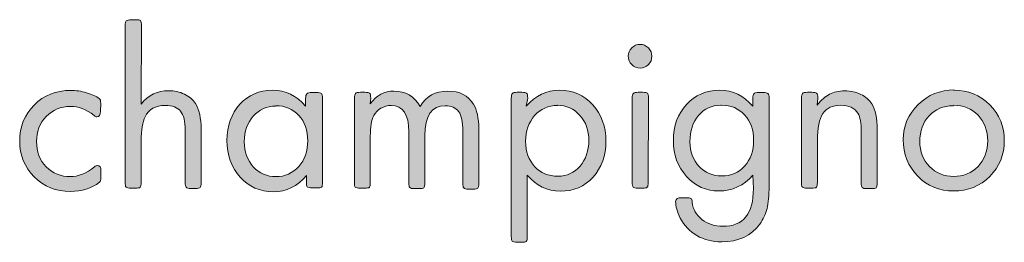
# Model space of a CAD drawing. Header units: inches. Extents: x -2076 to 2647, y -1805 to 2585.
# Tile 12 of 24: x -329 to 123, y 2483 to 2585. Entities that reach past the tile are written whole.
import ezdxf

# ---------------------------------------------------------------- set-up
doc = ezdxf.new("R2010")
doc.units = ezdxf.units.IN
doc.header["$MEASUREMENT"] = 0

# ---------------------------------------------------------------- blocks, each defined once
blk = doc.blocks.new('block 420')
at = {"true_color": 0xffffff}
h = blk.add_hatch(color=7, dxfattribs=at)
h.dxf.hatch_style = 2
edge = h.paths.add_edge_path()
edge.add_spline(control_points=[(-272.97, 2546.2), (-269.58, 2550.33), (-265.35, 2552.34), (-260.37, 2552.34), (-257.73, 2552.34), (-255.29, 2551.81), (-253.07, 2550.75), (-250.85, 2549.7), (-249.16, 2548.21), (-247.99, 2546.42), (-246.3, 2543.77), (-245.45, 2539.85), (-245.45, 2534.67), (-245.45, 2534.67), (-245.45, 2510.22), (-245.45, 2510.22), (-245.45, 2509.06), (-245.56, 2508.32), (-245.88, 2508), (-246.19, 2507.68), (-246.93, 2507.57), (-248.1, 2507.57), (-248.1, 2507.57), (-250.11, 2507.57), (-250.11, 2507.57), (-251.27, 2507.57), (-252.01, 2507.79), (-252.33, 2508.1), (-252.65, 2508.42), (-252.75, 2509.16), (-252.75, 2510.33), (-252.75, 2510.33), (-252.75, 2534.24), (-252.75, 2534.24), (-252.75, 2538.27), (-253.5, 2541.12), (-254.87, 2542.92), (-256.25, 2544.72), (-258.58, 2545.57), (-261.86, 2545.57), (-266.41, 2545.57), (-269.48, 2543.88), (-271.17, 2540.38), (-272.33, 2537.95), (-272.97, 2534.35), (-272.97, 2529.48), (-272.97, 2529.48), (-272.97, 2510.33), (-272.97, 2510.33), (-272.97, 2509.16), (-273.08, 2508.42), (-273.39, 2508.1), (-273.71, 2507.79), (-274.45, 2507.68), (-275.62, 2507.68), (-275.62, 2507.68), (-277.63, 2507.68), (-277.63, 2507.68), (-278.79, 2507.68), (-279.53, 2507.89), (-279.85, 2508.21), (-280.17, 2508.53), (-280.27, 2509.27), (-280.27, 2510.43), (-280.27, 2510.43), (-280.27, 2582.08), (-280.27, 2582.08), (-280.27, 2583.25), (-280.06, 2583.99), (-279.74, 2584.3), (-279.43, 2584.62), (-278.68, 2584.83), (-277.52, 2584.83), (-277.52, 2584.83), (-275.51, 2584.83), (-275.51, 2584.83), (-274.35, 2584.83), (-273.6, 2584.73), (-273.29, 2584.41), (-272.97, 2584.09), (-272.76, 2583.35), (-272.76, 2582.19), (-272.76, 2582.19), (-272.97, 2546.2), (-272.97, 2546.2)], knot_values=[0, 0, 0, 0, 1, 1, 1, 2, 2, 2, 3, 3, 3, 4, 4, 4, 5, 5, 5, 6, 6, 6, 7, 7, 7, 8, 8, 8, 9, 9, 9, 10, 10, 10, 11, 11, 11, 12, 12, 12, 13, 13, 13, 14, 14, 14, 15, 15, 15, 16, 16, 16, 17, 17, 17, 18, 18, 18, 19, 19, 19, 20, 20, 20, 21, 21, 21, 22, 22, 22, 23, 23, 23, 24, 24, 24, 25, 25, 25, 26, 26, 26, 27, 27, 27, 28, 28, 28, 28], degree=3, periodic=1)
h = blk.add_hatch(color=7, dxfattribs=at)
h.dxf.hatch_style = 2
edge = h.paths.add_edge_path()
edge.add_spline(control_points=[(-40.35, 2571.92), (-39.29, 2570.86), (-38.76, 2569.59), (-38.76, 2568.11), (-38.76, 2566.63), (-39.29, 2565.36), (-40.35, 2564.3), (-41.41, 2563.24), (-42.68, 2562.71), (-44.16, 2562.71), (-45.64, 2562.71), (-46.91, 2563.24), (-47.97, 2564.3), (-49.03, 2565.36), (-49.56, 2566.63), (-49.56, 2568.22), (-49.56, 2569.59), (-49.03, 2570.86), (-47.97, 2571.92), (-46.91, 2572.98), (-45.64, 2573.51), (-44.16, 2573.51), (-42.68, 2573.51), (-41.41, 2572.98), (-40.35, 2571.92)], knot_values=[0, 0, 0, 0, 1, 1, 1, 2, 2, 2, 3, 3, 3, 4, 4, 4, 5, 5, 5, 6, 6, 6, 7, 7, 7, 8, 8, 8, 8], degree=3, periodic=1)
edge = h.paths.add_edge_path()
edge.add_spline(control_points=[(-40.46, 2510.33), (-40.46, 2509.16), (-40.56, 2508.42), (-40.88, 2508.1), (-41.2, 2507.79), (-41.94, 2507.68), (-43.1, 2507.68), (-43.1, 2507.68), (-45.11, 2507.68), (-45.11, 2507.68), (-46.28, 2507.68), (-47.02, 2507.89), (-47.34, 2508.21), (-47.65, 2508.53), (-47.76, 2509.27), (-47.76, 2510.43), (-47.76, 2510.43), (-47.76, 2548.85), (-47.76, 2548.85), (-47.76, 2550.01), (-47.55, 2550.75), (-47.23, 2551.07), (-46.91, 2551.39), (-46.17, 2551.6), (-45.01, 2551.6), (-45.01, 2551.6), (-43, 2551.6), (-43, 2551.6), (-41.83, 2551.6), (-41.09, 2551.5), (-40.77, 2551.18), (-40.46, 2550.86), (-40.25, 2550.12), (-40.25, 2548.96), (-40.25, 2548.96), (-40.46, 2510.33), (-40.46, 2510.33)], knot_values=[0, 0, 0, 0, 1, 1, 1, 2, 2, 2, 3, 3, 3, 4, 4, 4, 5, 5, 5, 6, 6, 6, 7, 7, 7, 8, 8, 8, 9, 9, 9, 10, 10, 10, 11, 11, 11, 12, 12, 12, 12], degree=3, periodic=1)
h = blk.add_hatch(color=7, dxfattribs=at)
h.dxf.hatch_style = 2
edge = h.paths.add_edge_path()
edge.add_spline(control_points=[(-291.6, 2542.92), (-291.6, 2541.23), (-292.13, 2540.38), (-293.29, 2540.38), (-293.61, 2540.38), (-294.03, 2540.59), (-294.56, 2541.02), (-298.16, 2543.77), (-301.76, 2545.15), (-305.35, 2545.15), (-309.8, 2545.15), (-313.5, 2543.56), (-316.47, 2540.49), (-319.43, 2537.42), (-320.91, 2533.61), (-320.91, 2529.06), (-320.91, 2524.4), (-319.43, 2520.59), (-316.47, 2517.52), (-313.5, 2514.45), (-309.8, 2512.97), (-305.46, 2512.97), (-301.76, 2512.97), (-298.05, 2514.45), (-294.35, 2517.52), (-293.82, 2517.84), (-293.4, 2518.05), (-293.08, 2518.05), (-291.91, 2518.05), (-291.38, 2517.21), (-291.38, 2515.62), (-291.38, 2515.62), (-291.38, 2512.65), (-291.38, 2512.65), (-291.38, 2511.49), (-291.6, 2510.75), (-292.02, 2510.43), (-295.72, 2507.57), (-300.17, 2506.2), (-305.35, 2506.2), (-312.02, 2506.2), (-317.53, 2508.42), (-321.97, 2512.87), (-326.42, 2517.31), (-328.64, 2522.81), (-328.64, 2529.27), (-328.64, 2535.83), (-326.42, 2541.34), (-321.97, 2545.78), (-317.53, 2550.23), (-311.92, 2552.45), (-305.25, 2552.45), (-302.92, 2552.45), (-300.49, 2552.13), (-297.95, 2551.39), (-295.41, 2550.65), (-293.5, 2549.8), (-292.13, 2548.74), (-291.7, 2548.43), (-291.49, 2547.69), (-291.49, 2546.52), (-291.49, 2546.52), (-291.6, 2542.92), (-291.6, 2542.92)], knot_values=[0, 0, 0, 0, 1, 1, 1, 2, 2, 2, 3, 3, 3, 4, 4, 4, 5, 5, 5, 6, 6, 6, 7, 7, 7, 8, 8, 8, 9, 9, 9, 10, 10, 10, 11, 11, 11, 12, 12, 12, 13, 13, 13, 14, 14, 14, 15, 15, 15, 16, 16, 16, 17, 17, 17, 18, 18, 18, 19, 19, 19, 20, 20, 20, 21, 21, 21, 21], degree=3, periodic=1)
h = blk.add_hatch(color=7, dxfattribs=at)
h.dxf.hatch_style = 2
edge = h.paths.add_edge_path()
edge.add_spline(control_points=[(-197.09, 2513.5), (-201.21, 2508.53), (-206.29, 2506.09), (-212.33, 2506.09), (-218.47, 2506.09), (-223.55, 2508.32), (-227.57, 2512.76), (-231.59, 2517.21), (-233.6, 2522.81), (-233.6, 2529.59), (-233.6, 2536.26), (-231.59, 2541.76), (-227.67, 2546.1), (-223.76, 2550.44), (-218.78, 2552.55), (-212.75, 2552.55), (-206.72, 2552.55), (-201.64, 2550.12), (-197.51, 2545.25), (-197.51, 2545.25), (-197.51, 2548.74), (-197.51, 2548.74), (-197.51, 2549.91), (-197.3, 2550.65), (-196.98, 2550.97), (-196.66, 2551.28), (-195.82, 2551.5), (-194.55, 2551.5), (-194.55, 2551.5), (-192.54, 2551.5), (-192.54, 2551.5), (-191.37, 2551.5), (-190.63, 2551.39), (-190.31, 2551.07), (-190, 2550.75), (-189.78, 2550.01), (-189.78, 2548.85), (-189.78, 2548.85), (-189.78, 2510.43), (-189.78, 2510.43), (-189.78, 2509.27), (-189.89, 2508.53), (-190.21, 2508.21), (-190.53, 2507.89), (-191.27, 2507.79), (-192.43, 2507.79), (-192.43, 2507.79), (-194.44, 2507.79), (-194.44, 2507.79), (-195.71, 2507.79), (-196.45, 2508), (-196.77, 2508.32), (-197.09, 2508.63), (-197.19, 2509.37), (-197.19, 2510.54), (-197.19, 2510.54), (-197.09, 2513.5), (-197.09, 2513.5)], knot_values=[0, 0, 0, 0, 1, 1, 1, 2, 2, 2, 3, 3, 3, 4, 4, 4, 5, 5, 5, 6, 6, 6, 7, 7, 7, 8, 8, 8, 9, 9, 9, 10, 10, 10, 11, 11, 11, 12, 12, 12, 13, 13, 13, 14, 14, 14, 15, 15, 15, 16, 16, 16, 17, 17, 17, 18, 18, 18, 19, 19, 19, 19], degree=3, periodic=1)
edge = h.paths.add_edge_path()
edge.add_spline(control_points=[(-211.27, 2545.25), (-215.4, 2545.25), (-218.78, 2543.77), (-221.53, 2540.7), (-224.29, 2537.63), (-225.66, 2533.72), (-225.66, 2528.95), (-225.66, 2524.4), (-224.29, 2520.59), (-221.53, 2517.52), (-218.78, 2514.45), (-215.29, 2512.97), (-211.16, 2512.97), (-206.93, 2512.97), (-203.44, 2514.56), (-200.69, 2517.63), (-197.93, 2520.7), (-196.56, 2524.61), (-196.56, 2529.38), (-196.56, 2534.14), (-197.93, 2538.05), (-200.69, 2541.02), (-203.44, 2543.98), (-206.93, 2545.46), (-211.27, 2545.46), (-211.27, 2545.46), (-211.27, 2545.25), (-211.27, 2545.25)], knot_values=[0, 0, 0, 0, 1, 1, 1, 2, 2, 2, 3, 3, 3, 4, 4, 4, 5, 5, 5, 6, 6, 6, 7, 7, 7, 8, 8, 8, 9, 9, 9, 9], degree=3, periodic=1)
h = blk.add_hatch(color=7, dxfattribs=at)
h.dxf.hatch_style = 2
edge = h.paths.add_edge_path()
edge.add_spline(control_points=[(-167.88, 2546.31), (-165.02, 2550.23), (-161.42, 2552.13), (-157.08, 2552.13), (-151.69, 2552.13), (-147.66, 2549.8), (-145.02, 2545.04), (-142.37, 2549.8), (-138.14, 2552.13), (-132.32, 2552.13), (-126.92, 2552.13), (-123, 2550.12), (-120.57, 2546.2), (-118.98, 2543.56), (-118.14, 2539.85), (-118.14, 2534.99), (-118.14, 2534.99), (-118.14, 2509.9), (-118.14, 2509.9), (-118.14, 2508.74), (-118.24, 2508), (-118.56, 2507.68), (-118.88, 2507.36), (-119.62, 2507.26), (-120.78, 2507.26), (-120.78, 2507.26), (-122.79, 2507.26), (-122.79, 2507.26), (-123.96, 2507.26), (-124.7, 2507.47), (-125.02, 2507.79), (-125.33, 2508.1), (-125.44, 2508.84), (-125.44, 2510.01), (-125.44, 2510.01), (-125.44, 2533.93), (-125.44, 2533.93), (-125.44, 2537.95), (-126.07, 2540.91), (-127.34, 2542.71), (-128.61, 2544.51), (-130.62, 2545.46), (-133.48, 2545.46), (-139.73, 2545.46), (-142.9, 2540.91), (-142.9, 2531.7), (-142.9, 2531.7), (-142.9, 2510.11), (-142.9, 2510.11), (-142.9, 2508.95), (-143.01, 2508.21), (-143.33, 2507.89), (-143.64, 2507.57), (-144.38, 2507.47), (-145.55, 2507.47), (-145.55, 2507.47), (-147.56, 2507.47), (-147.56, 2507.47), (-148.72, 2507.47), (-149.46, 2507.68), (-149.78, 2508), (-150.1, 2508.32), (-150.2, 2509.06), (-150.2, 2510.22), (-150.2, 2510.22), (-150.2, 2533.5), (-150.2, 2533.5), (-150.2, 2541.55), (-152.96, 2545.57), (-158.35, 2545.57), (-159.94, 2545.57), (-161.53, 2545.15), (-163.01, 2544.3), (-164.49, 2543.45), (-165.55, 2542.29), (-166.29, 2540.91), (-167.35, 2538.8), (-167.88, 2535.62), (-167.88, 2531.49), (-167.88, 2531.49), (-167.88, 2510.33), (-167.88, 2510.33), (-167.88, 2509.16), (-167.98, 2508.42), (-168.3, 2508.1), (-168.62, 2507.79), (-169.36, 2507.68), (-170.52, 2507.68), (-170.52, 2507.68), (-172.54, 2507.68), (-172.54, 2507.68), (-173.7, 2507.68), (-174.44, 2507.89), (-174.76, 2508.21), (-175.08, 2508.53), (-175.18, 2509.27), (-175.18, 2510.43), (-175.18, 2510.43), (-175.18, 2548.85), (-175.18, 2548.85), (-175.18, 2550.01), (-174.97, 2550.75), (-174.65, 2551.07), (-174.33, 2551.39), (-173.59, 2551.6), (-172.43, 2551.6), (-172.43, 2551.6), (-170.42, 2551.6), (-170.42, 2551.6), (-169.25, 2551.6), (-168.51, 2551.5), (-168.2, 2551.18), (-167.88, 2550.86), (-167.67, 2550.12), (-167.67, 2548.96), (-167.67, 2548.96), (-167.88, 2546.31), (-167.88, 2546.31)], knot_values=[0, 0, 0, 0, 1, 1, 1, 2, 2, 2, 3, 3, 3, 4, 4, 4, 5, 5, 5, 6, 6, 6, 7, 7, 7, 8, 8, 8, 9, 9, 9, 10, 10, 10, 11, 11, 11, 12, 12, 12, 13, 13, 13, 14, 14, 14, 15, 15, 15, 16, 16, 16, 17, 17, 17, 18, 18, 18, 19, 19, 19, 20, 20, 20, 21, 21, 21, 22, 22, 22, 23, 23, 23, 24, 24, 24, 25, 25, 25, 26, 26, 26, 27, 27, 27, 28, 28, 28, 29, 29, 29, 30, 30, 30, 31, 31, 31, 32, 32, 32, 33, 33, 33, 34, 34, 34, 35, 35, 35, 36, 36, 36, 37, 37, 37, 38, 38, 38, 39, 39, 39, 39], degree=3, periodic=1)
h = blk.add_hatch(color=7, dxfattribs=at)
h.dxf.hatch_style = 2
edge = h.paths.add_edge_path()
edge.add_spline(control_points=[(-96.34, 2545.25), (-92.1, 2550.12), (-87.02, 2552.55), (-81.1, 2552.55), (-74.96, 2552.55), (-69.88, 2550.33), (-65.86, 2545.89), (-61.83, 2541.44), (-59.82, 2535.94), (-59.82, 2529.27), (-59.82, 2522.6), (-61.83, 2517.1), (-65.75, 2512.76), (-69.67, 2508.42), (-74.64, 2506.3), (-80.67, 2506.3), (-86.71, 2506.3), (-91.79, 2508.74), (-95.91, 2513.71), (-95.91, 2513.71), (-95.91, 2485.56), (-95.91, 2485.56), (-95.91, 2484.4), (-96.02, 2483.66), (-96.34, 2483.34), (-96.65, 2483.02), (-97.39, 2482.92), (-98.56, 2482.92), (-98.56, 2482.92), (-100.57, 2482.92), (-100.57, 2482.92), (-101.73, 2482.92), (-102.47, 2483.13), (-102.79, 2483.44), (-103.11, 2483.76), (-103.22, 2484.5), (-103.22, 2485.67), (-103.22, 2485.67), (-103.22, 2548.85), (-103.22, 2548.85), (-103.22, 2550.01), (-103, 2550.75), (-102.69, 2551.07), (-102.37, 2551.39), (-101.63, 2551.6), (-100.46, 2551.6), (-100.46, 2551.6), (-98.45, 2551.6), (-98.45, 2551.6), (-97.29, 2551.6), (-96.55, 2551.5), (-96.23, 2551.18), (-95.91, 2550.86), (-95.7, 2550.12), (-95.7, 2548.96), (-95.7, 2548.96), (-96.34, 2545.25), (-96.34, 2545.25)], knot_values=[0, 0, 0, 0, 1, 1, 1, 2, 2, 2, 3, 3, 3, 4, 4, 4, 5, 5, 5, 6, 6, 6, 7, 7, 7, 8, 8, 8, 9, 9, 9, 10, 10, 10, 11, 11, 11, 12, 12, 12, 13, 13, 13, 14, 14, 14, 15, 15, 15, 16, 16, 16, 17, 17, 17, 18, 18, 18, 19, 19, 19, 19], degree=3, periodic=1)
edge = h.paths.add_edge_path()
edge.add_spline(control_points=[(-82.05, 2545.57), (-86.28, 2545.57), (-89.77, 2543.98), (-92.53, 2540.91), (-95.28, 2537.84), (-96.65, 2533.93), (-96.65, 2529.16), (-96.65, 2524.4), (-95.28, 2520.59), (-92.53, 2517.63), (-89.77, 2514.67), (-86.18, 2513.18), (-81.84, 2513.18), (-77.71, 2513.18), (-74.32, 2514.77), (-71.68, 2517.84), (-69.03, 2520.91), (-67.65, 2524.83), (-67.65, 2529.59), (-67.65, 2534.14), (-69.03, 2537.95), (-71.78, 2541.02), (-74.53, 2544.09), (-78.03, 2545.67), (-82.15, 2545.67), (-82.15, 2545.67), (-82.05, 2545.57), (-82.05, 2545.57)], knot_values=[0, 0, 0, 0, 1, 1, 1, 2, 2, 2, 3, 3, 3, 4, 4, 4, 5, 5, 5, 6, 6, 6, 7, 7, 7, 8, 8, 8, 9, 9, 9, 9], degree=3, periodic=1)
h = blk.add_hatch(color=7, dxfattribs=at)
h.dxf.hatch_style = 2
edge = h.paths.add_edge_path()
edge.add_spline(control_points=[(7.59, 2513.71), (3.36, 2508.84), (-1.83, 2506.41), (-7.97, 2506.41), (-13.89, 2506.41), (-18.87, 2508.63), (-22.89, 2513.08), (-26.91, 2517.52), (-28.92, 2523.03), (-28.92, 2529.48), (-28.92, 2536.15), (-26.91, 2541.65), (-22.89, 2545.99), (-18.87, 2550.33), (-13.79, 2552.55), (-7.65, 2552.55), (-1.72, 2552.55), (3.36, 2550.12), (7.48, 2545.25), (7.48, 2545.25), (7.48, 2548.74), (7.48, 2548.74), (7.48, 2549.91), (7.7, 2550.65), (8.01, 2550.97), (8.33, 2551.28), (9.07, 2551.5), (10.24, 2551.5), (10.24, 2551.5), (12.25, 2551.5), (12.25, 2551.5), (13.41, 2551.5), (14.15, 2551.39), (14.47, 2551.07), (14.79, 2550.75), (15, 2550.01), (15, 2548.85), (15, 2548.85), (15, 2508.63), (15, 2508.63), (15, 2504.29), (14.68, 2500.91), (14.05, 2498.37), (13.41, 2495.83), (12.35, 2493.5), (10.77, 2491.28), (6.74, 2485.88), (0.92, 2483.13), (-6.7, 2483.13), (-11.04, 2483.13), (-14.85, 2484.08), (-18.13, 2485.98), (-21.41, 2487.89), (-23.95, 2490.54), (-25.75, 2494.03), (-27.12, 2496.89), (-27.86, 2499.43), (-27.86, 2501.65), (-27.86, 2502.81), (-26.91, 2503.34), (-25.11, 2503.34), (-25.11, 2503.34), (-23.1, 2503.34), (-23.1, 2503.34), (-21.94, 2503.34), (-21.2, 2503.24), (-20.88, 2503.02), (-20.56, 2502.81), (-20.35, 2502.18), (-20.24, 2501.12), (-19.93, 2498.05), (-18.44, 2495.51), (-15.8, 2493.39), (-13.15, 2491.28), (-9.98, 2490.22), (-6.27, 2490.22), (3.15, 2490.22), (7.8, 2495.93), (7.8, 2507.47), (7.8, 2507.47), (7.59, 2513.71), (7.59, 2513.71)], knot_values=[0, 0, 0, 0, 1, 1, 1, 2, 2, 2, 3, 3, 3, 4, 4, 4, 5, 5, 5, 6, 6, 6, 7, 7, 7, 8, 8, 8, 9, 9, 9, 10, 10, 10, 11, 11, 11, 12, 12, 12, 13, 13, 13, 14, 14, 14, 15, 15, 15, 16, 16, 16, 17, 17, 17, 18, 18, 18, 19, 19, 19, 20, 20, 20, 21, 21, 21, 22, 22, 22, 23, 23, 23, 24, 24, 24, 25, 25, 25, 26, 26, 26, 27, 27, 27, 27], degree=3, periodic=1)
edge = h.paths.add_edge_path()
edge.add_spline(control_points=[(-7.12, 2545.67), (-11.35, 2545.67), (-14.74, 2544.09), (-17.39, 2541.02), (-20.03, 2537.95), (-21.3, 2533.93), (-21.3, 2528.95), (-21.3, 2524.4), (-19.93, 2520.7), (-17.17, 2517.73), (-14.42, 2514.77), (-10.93, 2513.29), (-6.8, 2513.29), (-2.46, 2513.29), (1.03, 2514.77), (3.78, 2517.84), (6.53, 2520.91), (7.91, 2524.83), (7.91, 2529.59), (7.91, 2534.35), (6.53, 2538.27), (3.78, 2541.23), (1.03, 2544.19), (-2.46, 2545.67), (-6.8, 2545.67), (-6.8, 2545.67), (-7.12, 2545.67), (-7.12, 2545.67)], knot_values=[0, 0, 0, 0, 1, 1, 1, 2, 2, 2, 3, 3, 3, 4, 4, 4, 5, 5, 5, 6, 6, 6, 7, 7, 7, 8, 8, 8, 9, 9, 9, 9], degree=3, periodic=1)
h = blk.add_hatch(color=7, dxfattribs=at)
h.dxf.hatch_style = 2
edge = h.paths.add_edge_path()
edge.add_spline(control_points=[(37.01, 2545.78), (38.92, 2548.11), (40.82, 2549.8), (42.73, 2550.75), (44.63, 2551.71), (46.96, 2552.24), (49.71, 2552.24), (52.36, 2552.24), (54.79, 2551.71), (57.01, 2550.65), (59.24, 2549.59), (60.93, 2548.11), (62.09, 2546.31), (63.68, 2543.66), (64.53, 2539.75), (64.53, 2534.56), (64.53, 2534.56), (64.53, 2510.11), (64.53, 2510.11), (64.53, 2508.95), (64.42, 2508.21), (64.1, 2507.89), (63.79, 2507.57), (63.05, 2507.47), (61.88, 2507.47), (61.88, 2507.47), (59.87, 2507.47), (59.87, 2507.47), (58.71, 2507.47), (57.97, 2507.68), (57.65, 2508), (57.33, 2508.32), (57.23, 2509.06), (57.23, 2510.22), (57.23, 2510.22), (57.23, 2533.4), (57.23, 2533.4), (57.23, 2537.53), (56.7, 2540.38), (55.74, 2541.97), (54.26, 2544.4), (51.62, 2545.67), (47.91, 2545.67), (44.1, 2545.67), (41.35, 2544.4), (39.66, 2541.86), (37.96, 2539.32), (37.12, 2535.2), (37.12, 2529.48), (37.12, 2529.48), (37.12, 2510.33), (37.12, 2510.33), (37.12, 2509.16), (37.01, 2508.42), (36.69, 2508.1), (36.38, 2507.79), (35.64, 2507.68), (34.47, 2507.68), (34.47, 2507.68), (32.46, 2507.68), (32.46, 2507.68), (31.3, 2507.68), (30.56, 2507.89), (30.24, 2508.21), (29.92, 2508.53), (29.81, 2509.27), (29.81, 2510.43), (29.81, 2510.43), (29.81, 2548.85), (29.81, 2548.85), (29.81, 2550.01), (30.03, 2550.75), (30.34, 2551.07), (30.66, 2551.39), (31.4, 2551.6), (32.57, 2551.6), (32.57, 2551.6), (34.58, 2551.6), (34.58, 2551.6), (35.74, 2551.6), (36.48, 2551.5), (36.8, 2551.18), (37.12, 2550.86), (37.33, 2550.12), (37.33, 2548.96), (37.33, 2548.96), (37.01, 2545.78), (37.01, 2545.78)], knot_values=[0, 0, 0, 0, 1, 1, 1, 2, 2, 2, 3, 3, 3, 4, 4, 4, 5, 5, 5, 6, 6, 6, 7, 7, 7, 8, 8, 8, 9, 9, 9, 10, 10, 10, 11, 11, 11, 12, 12, 12, 13, 13, 13, 14, 14, 14, 15, 15, 15, 16, 16, 16, 17, 17, 17, 18, 18, 18, 19, 19, 19, 20, 20, 20, 21, 21, 21, 22, 22, 22, 23, 23, 23, 24, 24, 24, 25, 25, 25, 26, 26, 26, 27, 27, 27, 28, 28, 28, 29, 29, 29, 29], degree=3, periodic=1)
h = blk.add_hatch(color=7, dxfattribs=at)
h.dxf.hatch_style = 2
edge = h.paths.add_edge_path()
edge.add_spline(control_points=[(99.77, 2552.55), (106.23, 2552.55), (111.73, 2550.33), (116.17, 2545.89), (120.62, 2541.44), (122.84, 2535.94), (122.84, 2529.48), (122.84, 2523.03), (120.62, 2517.52), (116.17, 2513.08), (111.73, 2508.63), (106.23, 2506.41), (99.56, 2506.41), (93.1, 2506.41), (87.6, 2508.63), (83.15, 2513.18), (78.71, 2517.73), (76.49, 2523.34), (76.49, 2530.01), (76.49, 2536.26), (78.81, 2541.55), (83.37, 2545.99), (87.92, 2550.44), (93.42, 2552.66), (99.88, 2552.66), (99.88, 2552.66), (99.77, 2552.55), (99.77, 2552.55)], knot_values=[0, 0, 0, 0, 1, 1, 1, 2, 2, 2, 3, 3, 3, 4, 4, 4, 5, 5, 5, 6, 6, 6, 7, 7, 7, 8, 8, 8, 9, 9, 9, 9], degree=3, periodic=1)
edge = h.paths.add_edge_path()
edge.add_spline(control_points=[(99.45, 2545.46), (94.9, 2545.46), (91.2, 2543.88), (88.34, 2540.81), (85.48, 2537.74), (84.11, 2533.82), (84.11, 2529.06), (84.11, 2524.51), (85.59, 2520.7), (88.55, 2517.63), (91.51, 2514.56), (95.22, 2513.08), (99.56, 2513.08), (104.11, 2513.08), (107.81, 2514.56), (110.78, 2517.63), (113.74, 2520.7), (115.22, 2524.61), (115.22, 2529.38), (115.22, 2534.14), (113.74, 2538.05), (110.78, 2541.12), (107.81, 2544.19), (104.11, 2545.67), (99.56, 2545.67), (99.56, 2545.67), (99.45, 2545.46), (99.45, 2545.46)], knot_values=[0, 0, 0, 0, 1, 1, 1, 2, 2, 2, 3, 3, 3, 4, 4, 4, 5, 5, 5, 6, 6, 6, 7, 7, 7, 8, 8, 8, 9, 9, 9, 9], degree=3, periodic=1)
at = {"lineweight": 0}
for points, knots in [([(-272.97, 2546.2), (-269.58, 2550.33), (-265.35, 2552.34), (-260.37, 2552.34), (-257.73, 2552.34), (-255.29, 2551.81), (-253.07, 2550.75), (-250.85, 2549.7), (-249.16, 2548.21), (-247.99, 2546.42), (-246.3, 2543.77), (-245.45, 2539.85), (-245.45, 2534.67), (-245.45, 2534.67), (-245.45, 2510.22), (-245.45, 2510.22), (-245.45, 2509.06), (-245.56, 2508.32), (-245.88, 2508), (-246.19, 2507.68), (-246.93, 2507.57), (-248.1, 2507.57), (-248.1, 2507.57), (-250.11, 2507.57), (-250.11, 2507.57), (-251.27, 2507.57), (-252.01, 2507.79), (-252.33, 2508.1), (-252.65, 2508.42), (-252.75, 2509.16), (-252.75, 2510.33), (-252.75, 2510.33), (-252.75, 2534.24), (-252.75, 2534.24), (-252.75, 2538.27), (-253.5, 2541.12), (-254.87, 2542.92), (-256.25, 2544.72), (-258.58, 2545.57), (-261.86, 2545.57), (-266.41, 2545.57), (-269.48, 2543.88), (-271.17, 2540.38), (-272.33, 2537.95), (-272.97, 2534.35), (-272.97, 2529.48), (-272.97, 2529.48), (-272.97, 2510.33), (-272.97, 2510.33), (-272.97, 2509.16), (-273.08, 2508.42), (-273.39, 2508.1), (-273.71, 2507.79), (-274.45, 2507.68), (-275.62, 2507.68), (-275.62, 2507.68), (-277.63, 2507.68), (-277.63, 2507.68), (-278.79, 2507.68), (-279.53, 2507.89), (-279.85, 2508.21), (-280.17, 2508.53), (-280.27, 2509.27), (-280.27, 2510.43), (-280.27, 2510.43), (-280.27, 2582.08), (-280.27, 2582.08), (-280.27, 2583.25), (-280.06, 2583.99), (-279.74, 2584.3), (-279.43, 2584.62), (-278.68, 2584.83), (-277.52, 2584.83), (-277.52, 2584.83), (-275.51, 2584.83), (-275.51, 2584.83), (-274.35, 2584.83), (-273.6, 2584.73), (-273.29, 2584.41), (-272.97, 2584.09), (-272.76, 2583.35), (-272.76, 2582.19), (-272.76, 2582.19), (-272.97, 2546.2), (-272.97, 2546.2)], [0, 0, 0, 0, 1, 1, 1, 2, 2, 2, 3, 3, 3, 4, 4, 4, 5, 5, 5, 6, 6, 6, 7, 7, 7, 8, 8, 8, 9, 9, 9, 10, 10, 10, 11, 11, 11, 12, 12, 12, 13, 13, 13, 14, 14, 14, 15, 15, 15, 16, 16, 16, 17, 17, 17, 18, 18, 18, 19, 19, 19, 20, 20, 20, 21, 21, 21, 22, 22, 22, 23, 23, 23, 24, 24, 24, 25, 25, 25, 26, 26, 26, 27, 27, 27, 28, 28, 28, 28]), ([(-40.35, 2571.92), (-39.29, 2570.86), (-38.76, 2569.59), (-38.76, 2568.11), (-38.76, 2566.63), (-39.29, 2565.36), (-40.35, 2564.3), (-41.41, 2563.24), (-42.68, 2562.71), (-44.16, 2562.71), (-45.64, 2562.71), (-46.91, 2563.24), (-47.97, 2564.3), (-49.03, 2565.36), (-49.56, 2566.63), (-49.56, 2568.22), (-49.56, 2569.59), (-49.03, 2570.86), (-47.97, 2571.92), (-46.91, 2572.98), (-45.64, 2573.51), (-44.16, 2573.51), (-42.68, 2573.51), (-41.41, 2572.98), (-40.35, 2571.92)], [0, 0, 0, 0, 1, 1, 1, 2, 2, 2, 3, 3, 3, 4, 4, 4, 5, 5, 5, 6, 6, 6, 7, 7, 7, 8, 8, 8, 8]), ([(-291.6, 2542.92), (-291.6, 2541.23), (-292.13, 2540.38), (-293.29, 2540.38), (-293.61, 2540.38), (-294.03, 2540.59), (-294.56, 2541.02), (-298.16, 2543.77), (-301.76, 2545.15), (-305.35, 2545.15), (-309.8, 2545.15), (-313.5, 2543.56), (-316.47, 2540.49), (-319.43, 2537.42), (-320.91, 2533.61), (-320.91, 2529.06), (-320.91, 2524.4), (-319.43, 2520.59), (-316.47, 2517.52), (-313.5, 2514.45), (-309.8, 2512.97), (-305.46, 2512.97), (-301.76, 2512.97), (-298.05, 2514.45), (-294.35, 2517.52), (-293.82, 2517.84), (-293.4, 2518.05), (-293.08, 2518.05), (-291.91, 2518.05), (-291.38, 2517.21), (-291.38, 2515.62), (-291.38, 2515.62), (-291.38, 2512.65), (-291.38, 2512.65), (-291.38, 2511.49), (-291.6, 2510.75), (-292.02, 2510.43), (-295.72, 2507.57), (-300.17, 2506.2), (-305.35, 2506.2), (-312.02, 2506.2), (-317.53, 2508.42), (-321.97, 2512.87), (-326.42, 2517.31), (-328.64, 2522.81), (-328.64, 2529.27), (-328.64, 2535.83), (-326.42, 2541.34), (-321.97, 2545.78), (-317.53, 2550.23), (-311.92, 2552.45), (-305.25, 2552.45), (-302.92, 2552.45), (-300.49, 2552.13), (-297.95, 2551.39), (-295.41, 2550.65), (-293.5, 2549.8), (-292.13, 2548.74), (-291.7, 2548.43), (-291.49, 2547.69), (-291.49, 2546.52), (-291.49, 2546.52), (-291.6, 2542.92), (-291.6, 2542.92)], [0, 0, 0, 0, 1, 1, 1, 2, 2, 2, 3, 3, 3, 4, 4, 4, 5, 5, 5, 6, 6, 6, 7, 7, 7, 8, 8, 8, 9, 9, 9, 10, 10, 10, 11, 11, 11, 12, 12, 12, 13, 13, 13, 14, 14, 14, 15, 15, 15, 16, 16, 16, 17, 17, 17, 18, 18, 18, 19, 19, 19, 20, 20, 20, 21, 21, 21, 21]), ([(-197.09, 2513.5), (-201.21, 2508.53), (-206.29, 2506.09), (-212.33, 2506.09), (-218.47, 2506.09), (-223.55, 2508.32), (-227.57, 2512.76), (-231.59, 2517.21), (-233.6, 2522.81), (-233.6, 2529.59), (-233.6, 2536.26), (-231.59, 2541.76), (-227.67, 2546.1), (-223.76, 2550.44), (-218.78, 2552.55), (-212.75, 2552.55), (-206.72, 2552.55), (-201.64, 2550.12), (-197.51, 2545.25), (-197.51, 2545.25), (-197.51, 2548.74), (-197.51, 2548.74), (-197.51, 2549.91), (-197.3, 2550.65), (-196.98, 2550.97), (-196.66, 2551.28), (-195.82, 2551.5), (-194.55, 2551.5), (-194.55, 2551.5), (-192.54, 2551.5), (-192.54, 2551.5), (-191.37, 2551.5), (-190.63, 2551.39), (-190.31, 2551.07), (-190, 2550.75), (-189.78, 2550.01), (-189.78, 2548.85), (-189.78, 2548.85), (-189.78, 2510.43), (-189.78, 2510.43), (-189.78, 2509.27), (-189.89, 2508.53), (-190.21, 2508.21), (-190.53, 2507.89), (-191.27, 2507.79), (-192.43, 2507.79), (-192.43, 2507.79), (-194.44, 2507.79), (-194.44, 2507.79), (-195.71, 2507.79), (-196.45, 2508), (-196.77, 2508.32), (-197.09, 2508.63), (-197.19, 2509.37), (-197.19, 2510.54), (-197.19, 2510.54), (-197.09, 2513.5), (-197.09, 2513.5)], [0, 0, 0, 0, 1, 1, 1, 2, 2, 2, 3, 3, 3, 4, 4, 4, 5, 5, 5, 6, 6, 6, 7, 7, 7, 8, 8, 8, 9, 9, 9, 10, 10, 10, 11, 11, 11, 12, 12, 12, 13, 13, 13, 14, 14, 14, 15, 15, 15, 16, 16, 16, 17, 17, 17, 18, 18, 18, 19, 19, 19, 19]), ([(-167.88, 2546.31), (-165.02, 2550.23), (-161.42, 2552.13), (-157.08, 2552.13), (-151.69, 2552.13), (-147.66, 2549.8), (-145.02, 2545.04), (-142.37, 2549.8), (-138.14, 2552.13), (-132.32, 2552.13), (-126.92, 2552.13), (-123, 2550.12), (-120.57, 2546.2), (-118.98, 2543.56), (-118.14, 2539.85), (-118.14, 2534.99), (-118.14, 2534.99), (-118.14, 2509.9), (-118.14, 2509.9), (-118.14, 2508.74), (-118.24, 2508), (-118.56, 2507.68), (-118.88, 2507.36), (-119.62, 2507.26), (-120.78, 2507.26), (-120.78, 2507.26), (-122.79, 2507.26), (-122.79, 2507.26), (-123.96, 2507.26), (-124.7, 2507.47), (-125.02, 2507.79), (-125.33, 2508.1), (-125.44, 2508.84), (-125.44, 2510.01), (-125.44, 2510.01), (-125.44, 2533.93), (-125.44, 2533.93), (-125.44, 2537.95), (-126.07, 2540.91), (-127.34, 2542.71), (-128.61, 2544.51), (-130.62, 2545.46), (-133.48, 2545.46), (-139.73, 2545.46), (-142.9, 2540.91), (-142.9, 2531.7), (-142.9, 2531.7), (-142.9, 2510.11), (-142.9, 2510.11), (-142.9, 2508.95), (-143.01, 2508.21), (-143.33, 2507.89), (-143.64, 2507.57), (-144.38, 2507.47), (-145.55, 2507.47), (-145.55, 2507.47), (-147.56, 2507.47), (-147.56, 2507.47), (-148.72, 2507.47), (-149.46, 2507.68), (-149.78, 2508), (-150.1, 2508.32), (-150.2, 2509.06), (-150.2, 2510.22), (-150.2, 2510.22), (-150.2, 2533.5), (-150.2, 2533.5), (-150.2, 2541.55), (-152.96, 2545.57), (-158.35, 2545.57), (-159.94, 2545.57), (-161.53, 2545.15), (-163.01, 2544.3), (-164.49, 2543.45), (-165.55, 2542.29), (-166.29, 2540.91), (-167.35, 2538.8), (-167.88, 2535.62), (-167.88, 2531.49), (-167.88, 2531.49), (-167.88, 2510.33), (-167.88, 2510.33), (-167.88, 2509.16), (-167.98, 2508.42), (-168.3, 2508.1), (-168.62, 2507.79), (-169.36, 2507.68), (-170.52, 2507.68), (-170.52, 2507.68), (-172.54, 2507.68), (-172.54, 2507.68), (-173.7, 2507.68), (-174.44, 2507.89), (-174.76, 2508.21), (-175.08, 2508.53), (-175.18, 2509.27), (-175.18, 2510.43), (-175.18, 2510.43), (-175.18, 2548.85), (-175.18, 2548.85), (-175.18, 2550.01), (-174.97, 2550.75), (-174.65, 2551.07), (-174.33, 2551.39), (-173.59, 2551.6), (-172.43, 2551.6), (-172.43, 2551.6), (-170.42, 2551.6), (-170.42, 2551.6), (-169.25, 2551.6), (-168.51, 2551.5), (-168.2, 2551.18), (-167.88, 2550.86), (-167.67, 2550.12), (-167.67, 2548.96), (-167.67, 2548.96), (-167.88, 2546.31), (-167.88, 2546.31)], [0, 0, 0, 0, 1, 1, 1, 2, 2, 2, 3, 3, 3, 4, 4, 4, 5, 5, 5, 6, 6, 6, 7, 7, 7, 8, 8, 8, 9, 9, 9, 10, 10, 10, 11, 11, 11, 12, 12, 12, 13, 13, 13, 14, 14, 14, 15, 15, 15, 16, 16, 16, 17, 17, 17, 18, 18, 18, 19, 19, 19, 20, 20, 20, 21, 21, 21, 22, 22, 22, 23, 23, 23, 24, 24, 24, 25, 25, 25, 26, 26, 26, 27, 27, 27, 28, 28, 28, 29, 29, 29, 30, 30, 30, 31, 31, 31, 32, 32, 32, 33, 33, 33, 34, 34, 34, 35, 35, 35, 36, 36, 36, 37, 37, 37, 38, 38, 38, 39, 39, 39, 39]), ([(-96.34, 2545.25), (-92.1, 2550.12), (-87.02, 2552.55), (-81.1, 2552.55), (-74.96, 2552.55), (-69.88, 2550.33), (-65.86, 2545.89), (-61.83, 2541.44), (-59.82, 2535.94), (-59.82, 2529.27), (-59.82, 2522.6), (-61.83, 2517.1), (-65.75, 2512.76), (-69.67, 2508.42), (-74.64, 2506.3), (-80.67, 2506.3), (-86.71, 2506.3), (-91.79, 2508.74), (-95.91, 2513.71), (-95.91, 2513.71), (-95.91, 2485.56), (-95.91, 2485.56), (-95.91, 2484.4), (-96.02, 2483.66), (-96.34, 2483.34), (-96.65, 2483.02), (-97.39, 2482.92), (-98.56, 2482.92), (-98.56, 2482.92), (-100.57, 2482.92), (-100.57, 2482.92), (-101.73, 2482.92), (-102.47, 2483.13), (-102.79, 2483.44), (-103.11, 2483.76), (-103.22, 2484.5), (-103.22, 2485.67), (-103.22, 2485.67), (-103.22, 2548.85), (-103.22, 2548.85), (-103.22, 2550.01), (-103, 2550.75), (-102.69, 2551.07), (-102.37, 2551.39), (-101.63, 2551.6), (-100.46, 2551.6), (-100.46, 2551.6), (-98.45, 2551.6), (-98.45, 2551.6), (-97.29, 2551.6), (-96.55, 2551.5), (-96.23, 2551.18), (-95.91, 2550.86), (-95.7, 2550.12), (-95.7, 2548.96), (-95.7, 2548.96), (-96.34, 2545.25), (-96.34, 2545.25)], [0, 0, 0, 0, 1, 1, 1, 2, 2, 2, 3, 3, 3, 4, 4, 4, 5, 5, 5, 6, 6, 6, 7, 7, 7, 8, 8, 8, 9, 9, 9, 10, 10, 10, 11, 11, 11, 12, 12, 12, 13, 13, 13, 14, 14, 14, 15, 15, 15, 16, 16, 16, 17, 17, 17, 18, 18, 18, 19, 19, 19, 19]), ([(-40.46, 2510.33), (-40.46, 2509.16), (-40.56, 2508.42), (-40.88, 2508.1), (-41.2, 2507.79), (-41.94, 2507.68), (-43.1, 2507.68), (-43.1, 2507.68), (-45.11, 2507.68), (-45.11, 2507.68), (-46.28, 2507.68), (-47.02, 2507.89), (-47.34, 2508.21), (-47.65, 2508.53), (-47.76, 2509.27), (-47.76, 2510.43), (-47.76, 2510.43), (-47.76, 2548.85), (-47.76, 2548.85), (-47.76, 2550.01), (-47.55, 2550.75), (-47.23, 2551.07), (-46.91, 2551.39), (-46.17, 2551.6), (-45.01, 2551.6), (-45.01, 2551.6), (-43, 2551.6), (-43, 2551.6), (-41.83, 2551.6), (-41.09, 2551.5), (-40.77, 2551.18), (-40.46, 2550.86), (-40.25, 2550.12), (-40.25, 2548.96), (-40.25, 2548.96), (-40.46, 2510.33), (-40.46, 2510.33)], [0, 0, 0, 0, 1, 1, 1, 2, 2, 2, 3, 3, 3, 4, 4, 4, 5, 5, 5, 6, 6, 6, 7, 7, 7, 8, 8, 8, 9, 9, 9, 10, 10, 10, 11, 11, 11, 12, 12, 12, 12]), ([(7.59, 2513.71), (3.36, 2508.84), (-1.83, 2506.41), (-7.97, 2506.41), (-13.89, 2506.41), (-18.87, 2508.63), (-22.89, 2513.08), (-26.91, 2517.52), (-28.92, 2523.03), (-28.92, 2529.48), (-28.92, 2536.15), (-26.91, 2541.65), (-22.89, 2545.99), (-18.87, 2550.33), (-13.79, 2552.55), (-7.65, 2552.55), (-1.72, 2552.55), (3.36, 2550.12), (7.48, 2545.25), (7.48, 2545.25), (7.48, 2548.74), (7.48, 2548.74), (7.48, 2549.91), (7.7, 2550.65), (8.01, 2550.97), (8.33, 2551.28), (9.07, 2551.5), (10.24, 2551.5), (10.24, 2551.5), (12.25, 2551.5), (12.25, 2551.5), (13.41, 2551.5), (14.15, 2551.39), (14.47, 2551.07), (14.79, 2550.75), (15, 2550.01), (15, 2548.85), (15, 2548.85), (15, 2508.63), (15, 2508.63), (15, 2504.29), (14.68, 2500.91), (14.05, 2498.37), (13.41, 2495.83), (12.35, 2493.5), (10.77, 2491.28), (6.74, 2485.88), (0.92, 2483.13), (-6.7, 2483.13), (-11.04, 2483.13), (-14.85, 2484.08), (-18.13, 2485.98), (-21.41, 2487.89), (-23.95, 2490.54), (-25.75, 2494.03), (-27.12, 2496.89), (-27.86, 2499.43), (-27.86, 2501.65), (-27.86, 2502.81), (-26.91, 2503.34), (-25.11, 2503.34), (-25.11, 2503.34), (-23.1, 2503.34), (-23.1, 2503.34), (-21.94, 2503.34), (-21.2, 2503.24), (-20.88, 2503.02), (-20.56, 2502.81), (-20.35, 2502.18), (-20.24, 2501.12), (-19.93, 2498.05), (-18.44, 2495.51), (-15.8, 2493.39), (-13.15, 2491.28), (-9.98, 2490.22), (-6.27, 2490.22), (3.15, 2490.22), (7.8, 2495.93), (7.8, 2507.47), (7.8, 2507.47), (7.59, 2513.71), (7.59, 2513.71)], [0, 0, 0, 0, 1, 1, 1, 2, 2, 2, 3, 3, 3, 4, 4, 4, 5, 5, 5, 6, 6, 6, 7, 7, 7, 8, 8, 8, 9, 9, 9, 10, 10, 10, 11, 11, 11, 12, 12, 12, 13, 13, 13, 14, 14, 14, 15, 15, 15, 16, 16, 16, 17, 17, 17, 18, 18, 18, 19, 19, 19, 20, 20, 20, 21, 21, 21, 22, 22, 22, 23, 23, 23, 24, 24, 24, 25, 25, 25, 26, 26, 26, 27, 27, 27, 27]), ([(37.01, 2545.78), (38.92, 2548.11), (40.82, 2549.8), (42.73, 2550.75), (44.63, 2551.71), (46.96, 2552.24), (49.71, 2552.24), (52.36, 2552.24), (54.79, 2551.71), (57.01, 2550.65), (59.24, 2549.59), (60.93, 2548.11), (62.09, 2546.31), (63.68, 2543.66), (64.53, 2539.75), (64.53, 2534.56), (64.53, 2534.56), (64.53, 2510.11), (64.53, 2510.11), (64.53, 2508.95), (64.42, 2508.21), (64.1, 2507.89), (63.79, 2507.57), (63.05, 2507.47), (61.88, 2507.47), (61.88, 2507.47), (59.87, 2507.47), (59.87, 2507.47), (58.71, 2507.47), (57.97, 2507.68), (57.65, 2508), (57.33, 2508.32), (57.23, 2509.06), (57.23, 2510.22), (57.23, 2510.22), (57.23, 2533.4), (57.23, 2533.4), (57.23, 2537.53), (56.7, 2540.38), (55.74, 2541.97), (54.26, 2544.4), (51.62, 2545.67), (47.91, 2545.67), (44.1, 2545.67), (41.35, 2544.4), (39.66, 2541.86), (37.96, 2539.32), (37.12, 2535.2), (37.12, 2529.48), (37.12, 2529.48), (37.12, 2510.33), (37.12, 2510.33), (37.12, 2509.16), (37.01, 2508.42), (36.69, 2508.1), (36.38, 2507.79), (35.64, 2507.68), (34.47, 2507.68), (34.47, 2507.68), (32.46, 2507.68), (32.46, 2507.68), (31.3, 2507.68), (30.56, 2507.89), (30.24, 2508.21), (29.92, 2508.53), (29.81, 2509.27), (29.81, 2510.43), (29.81, 2510.43), (29.81, 2548.85), (29.81, 2548.85), (29.81, 2550.01), (30.03, 2550.75), (30.34, 2551.07), (30.66, 2551.39), (31.4, 2551.6), (32.57, 2551.6), (32.57, 2551.6), (34.58, 2551.6), (34.58, 2551.6), (35.74, 2551.6), (36.48, 2551.5), (36.8, 2551.18), (37.12, 2550.86), (37.33, 2550.12), (37.33, 2548.96), (37.33, 2548.96), (37.01, 2545.78), (37.01, 2545.78)], [0, 0, 0, 0, 1, 1, 1, 2, 2, 2, 3, 3, 3, 4, 4, 4, 5, 5, 5, 6, 6, 6, 7, 7, 7, 8, 8, 8, 9, 9, 9, 10, 10, 10, 11, 11, 11, 12, 12, 12, 13, 13, 13, 14, 14, 14, 15, 15, 15, 16, 16, 16, 17, 17, 17, 18, 18, 18, 19, 19, 19, 20, 20, 20, 21, 21, 21, 22, 22, 22, 23, 23, 23, 24, 24, 24, 25, 25, 25, 26, 26, 26, 27, 27, 27, 28, 28, 28, 29, 29, 29, 29]), ([(99.77, 2552.55), (106.23, 2552.55), (111.73, 2550.33), (116.17, 2545.89), (120.62, 2541.44), (122.84, 2535.94), (122.84, 2529.48), (122.84, 2523.03), (120.62, 2517.52), (116.17, 2513.08), (111.73, 2508.63), (106.23, 2506.41), (99.56, 2506.41), (93.1, 2506.41), (87.6, 2508.63), (83.15, 2513.18), (78.71, 2517.73), (76.49, 2523.34), (76.49, 2530.01), (76.49, 2536.26), (78.81, 2541.55), (83.37, 2545.99), (87.92, 2550.44), (93.42, 2552.66), (99.88, 2552.66), (99.88, 2552.66), (99.77, 2552.55), (99.77, 2552.55)], [0, 0, 0, 0, 1, 1, 1, 2, 2, 2, 3, 3, 3, 4, 4, 4, 5, 5, 5, 6, 6, 6, 7, 7, 7, 8, 8, 8, 9, 9, 9, 9]), ([(-211.27, 2545.25), (-215.4, 2545.25), (-218.78, 2543.77), (-221.53, 2540.7), (-224.29, 2537.63), (-225.66, 2533.72), (-225.66, 2528.95), (-225.66, 2524.4), (-224.29, 2520.59), (-221.53, 2517.52), (-218.78, 2514.45), (-215.29, 2512.97), (-211.16, 2512.97), (-206.93, 2512.97), (-203.44, 2514.56), (-200.69, 2517.63), (-197.93, 2520.7), (-196.56, 2524.61), (-196.56, 2529.38), (-196.56, 2534.14), (-197.93, 2538.05), (-200.69, 2541.02), (-203.44, 2543.98), (-206.93, 2545.46), (-211.27, 2545.46), (-211.27, 2545.46), (-211.27, 2545.25), (-211.27, 2545.25)], [0, 0, 0, 0, 1, 1, 1, 2, 2, 2, 3, 3, 3, 4, 4, 4, 5, 5, 5, 6, 6, 6, 7, 7, 7, 8, 8, 8, 9, 9, 9, 9]), ([(-82.05, 2545.57), (-86.28, 2545.57), (-89.77, 2543.98), (-92.53, 2540.91), (-95.28, 2537.84), (-96.65, 2533.93), (-96.65, 2529.16), (-96.65, 2524.4), (-95.28, 2520.59), (-92.53, 2517.63), (-89.77, 2514.67), (-86.18, 2513.18), (-81.84, 2513.18), (-77.71, 2513.18), (-74.32, 2514.77), (-71.68, 2517.84), (-69.03, 2520.91), (-67.65, 2524.83), (-67.65, 2529.59), (-67.65, 2534.14), (-69.03, 2537.95), (-71.78, 2541.02), (-74.53, 2544.09), (-78.03, 2545.67), (-82.15, 2545.67), (-82.15, 2545.67), (-82.05, 2545.57), (-82.05, 2545.57)], [0, 0, 0, 0, 1, 1, 1, 2, 2, 2, 3, 3, 3, 4, 4, 4, 5, 5, 5, 6, 6, 6, 7, 7, 7, 8, 8, 8, 9, 9, 9, 9]), ([(-7.12, 2545.67), (-11.35, 2545.67), (-14.74, 2544.09), (-17.39, 2541.02), (-20.03, 2537.95), (-21.3, 2533.93), (-21.3, 2528.95), (-21.3, 2524.4), (-19.93, 2520.7), (-17.17, 2517.73), (-14.42, 2514.77), (-10.93, 2513.29), (-6.8, 2513.29), (-2.46, 2513.29), (1.03, 2514.77), (3.78, 2517.84), (6.53, 2520.91), (7.91, 2524.83), (7.91, 2529.59), (7.91, 2534.35), (6.53, 2538.27), (3.78, 2541.23), (1.03, 2544.19), (-2.46, 2545.67), (-6.8, 2545.67), (-6.8, 2545.67), (-7.12, 2545.67), (-7.12, 2545.67)], [0, 0, 0, 0, 1, 1, 1, 2, 2, 2, 3, 3, 3, 4, 4, 4, 5, 5, 5, 6, 6, 6, 7, 7, 7, 8, 8, 8, 9, 9, 9, 9]), ([(99.45, 2545.46), (94.9, 2545.46), (91.2, 2543.88), (88.34, 2540.81), (85.48, 2537.74), (84.11, 2533.82), (84.11, 2529.06), (84.11, 2524.51), (85.59, 2520.7), (88.55, 2517.63), (91.51, 2514.56), (95.22, 2513.08), (99.56, 2513.08), (104.11, 2513.08), (107.81, 2514.56), (110.78, 2517.63), (113.74, 2520.7), (115.22, 2524.61), (115.22, 2529.38), (115.22, 2534.14), (113.74, 2538.05), (110.78, 2541.12), (107.81, 2544.19), (104.11, 2545.67), (99.56, 2545.67), (99.56, 2545.67), (99.45, 2545.46), (99.45, 2545.46)], [0, 0, 0, 0, 1, 1, 1, 2, 2, 2, 3, 3, 3, 4, 4, 4, 5, 5, 5, 6, 6, 6, 7, 7, 7, 8, 8, 8, 9, 9, 9, 9])]:
    blk.add_open_spline(points, degree=3, knots=knots, dxfattribs=at)

msp = doc.modelspace()

# ---------------------------------------------------------------- block references
msp.add_blockref('block 420', (0, 0))

doc.saveas('drawing.dxf')
